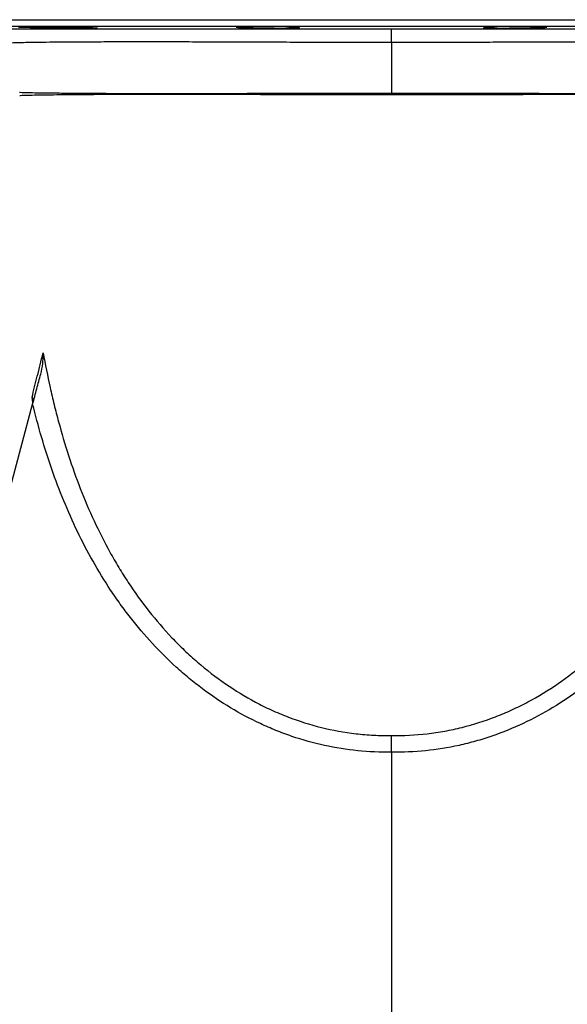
# Model space of a CAD drawing. Header units: millimetres. Extents: x 2532 to 4347, y 842 to 6038.
# Tile 3 of 9: x 2979 to 3465, y 1298 to 2172. Entities that reach past the tile are written whole.
import ezdxf

# ---------------------------------------------------------------- set-up
doc = ezdxf.new("R2010")
doc.units = ezdxf.units.MM
doc.header["$LTSCALE"] = 2

msp = doc.modelspace()

# ---------------------------------------------------------------- linework, layer by layer
at = {"color": 8, "linetype": 'Continuous', "lineweight": 25}
for p, q in [((2829.41, 2171.66), (3789.41, 2171.66)), ((3783.51, 2165.66), (2835.3, 2165.66)), ((2991.24, 1832.2), (2990.47, 1836.81))]:
    msp.add_line(p, q, dxfattribs=at)
at = {"color": 7, "linetype": 'Continuous', "lineweight": 25}
for p, q in [((3004.82, 2165.24), (3004.82, 2164.6)), ((3185.37, 2165.37), (3185.37, 2164.6)), ((3219.66, 2164.6), (3219.66, 2165.07)), ((3399.16, 2165.07), (3399.16, 2164.6)), ((3433.45, 2164.6), (3433.45, 2165.37)), ((3309.41, 2151.37), (3309.41, 2106.57)), ((2979.67, 2104.19), (2979.67, 2104.19)), ((2749.06, 927.78), (2990.98, 1830.65)), ((3309.41, 1521.87), (3309.41, 841.76))]:
    msp.add_line(p, q, dxfattribs=at)
at = {"color": 7, "linetype": 'Continuous', "lineweight": 25, "flags": 128}
for points in [[(3309.41, 2151.37), (3309.41, 2153.84), (3309.41, 2156.14), (3309.41, 2158.2), (3309.41, 2159.98), (3309.41, 2161.43), (3309.41, 2162.51), (3309.41, 2163.18), (3309.41, 2163.44)], [(3309.41, 2104.95), (3309.41, 2105.15), (3309.41, 2105.36), (3309.41, 2105.56), (3309.41, 2105.76), (3309.41, 2105.97), (3309.41, 2106.17), (3309.41, 2106.37), (3309.41, 2106.57)]]:
    msp.add_lwpolyline(points, dxfattribs=at)
at = {"color": 7, "linetype": 'Continuous', "lineweight": 25}
for centre, radius, start, end in [((3037.69, 2103.55), 20.64, 4.60203, 7.72634), ((3042.68, 2103.54), 21.07, 4.58929, 7.54383), ((2946.59, 2103.05), 348.65, 0.31283, 0.57814), ((3457.06, 2103.06), 96.06, 177.93632, 178.84098)]:
    msp.add_arc(centre, radius, start, end, dxfattribs=at)
for points, knots in [([(2955.2, 2163.57), (2955.19, 2163.57), (2955.04, 2163.56), (2957.14, 2163.56), (2961.67, 2163.54), (2968.92, 2163.53), (2978.45, 2163.52), (2990.47, 2163.5), (3004.78, 2163.49), (3021.13, 2163.48), (3039.49, 2163.47), (3059.95, 2163.46), (3082.25, 2163.46), (3106, 2163.45), (3131.24, 2163.45), (3158.01, 2163.44), (3186.28, 2163.44), (3215.6, 2163.44), (3242.63, 2163.44), (3266.87, 2163.44), (3288.1, 2163.44), (3302.31, 2163.44), (3309.41, 2163.44)], [0, 0, 0, 0, 0.003202, 0.058586, 0.113969, 0.167739, 0.221509, 0.276836, 0.332163, 0.386005, 0.439847, 0.495233, 0.550618, 0.604817, 0.659016, 0.714782, 0.770548, 0.826977, 0.883404, 0.922258, 0.961148, 1, 1, 1, 1]), ([(2977.99, 2165.24), (2978.14, 2165.22), (2978.45, 2165.18), (2979.84, 2165.11), (2981.86, 2165.04), (2984.52, 2164.96), (2987.73, 2164.89), (2991.4, 2164.81), (2995.42, 2164.74), (2999.69, 2164.67), (3002.87, 2164.63), (3004.58, 2164.6), (3004.82, 2164.6)], [0, 0, 0, 0, 0.109024, 0.218062, 0.3271, 0.436153, 0.545206, 0.654267, 0.763328, 0.872388, 0.981447, 1, 1, 1, 1]), ([(3029.89, 2164.61), (3029.87, 2164.63), (3029.83, 2164.66), (3028.95, 2164.72), (3027.37, 2164.79), (3025.08, 2164.87), (3022.22, 2164.94), (3018.82, 2165.02), (3015, 2165.09), (3010.87, 2165.16), (3006.55, 2165.22), (3002.14, 2165.28), (2997.79, 2165.32), (2993.62, 2165.35), (2989.42, 2165.37), (2985.7, 2165.38), (2982.63, 2165.38), (2980.39, 2165.36), (2978.85, 2165.33), (2978.01, 2165.29), (2978.02, 2165.26), (2978.02, 2165.25)], [0, 0, 0, 0, 0.038632, 0.092326, 0.14602, 0.199722, 0.253424, 0.30713, 0.360837, 0.414542, 0.468248, 0.521948, 0.575648, 0.629341, 0.683034, 0.749999, 0.803684, 0.857369, 0.911054, 0.964739, 1, 1, 1, 1]), ([(3004.82, 2164.6), (3005.02, 2164.58), (3005.33, 2164.56), (3006.14, 2164.53), (3006.65, 2164.51), (3007.56, 2164.47), (3007.89, 2164.46), (3008.6, 2164.44), (3008.98, 2164.43), (3010.16, 2164.4), (3011.03, 2164.38), (3012.46, 2164.34), (3012.96, 2164.33), (3013.99, 2164.31), (3014.51, 2164.3), (3016.13, 2164.27), (3017.26, 2164.25), (3019.04, 2164.21), (3019.65, 2164.2), (3020.87, 2164.18), (3021.48, 2164.17), (3023.34, 2164.15), (3024.6, 2164.13), (3026.51, 2164.1), (3027.15, 2164.09), (3028.43, 2164.08), (3029.06, 2164.07), (3030.93, 2164.05), (3032.17, 2164.04), (3033.99, 2164.02), (3034.59, 2164.02), (3035.76, 2164.01), (3036.33, 2164), (3038.01, 2163.99), (3039.07, 2163.99), (3040.59, 2163.99), (3041.08, 2163.98), (3042.01, 2163.98), (3042.45, 2163.98), (3043.73, 2163.99), (3044.49, 2163.99), (3045.86, 2164), (3046.44, 2164.01), (3047.4, 2164.02), (3047.78, 2164.03), (3048.06, 2164.05)], [0, 0, 0, 0, 0.0625, 0.0625, 0.125, 0.125, 0.15625, 0.15625, 0.1875, 0.1875, 0.25, 0.25, 0.28125, 0.28125, 0.3125, 0.3125, 0.375, 0.375, 0.40625, 0.40625, 0.4375, 0.4375, 0.5, 0.5, 0.53125, 0.53125, 0.5625, 0.5625, 0.625, 0.625, 0.65625, 0.65625, 0.6875, 0.6875, 0.75, 0.75, 0.78125, 0.78125, 0.8125, 0.8125, 0.875, 0.875, 0.9375, 0.9375, 1, 1, 1, 1]), ([(3048.28, 2164.11), (3048.36, 2164.12), (3048.65, 2164.15), (3046.57, 2164.25), (3042.28, 2164.38), (3036.39, 2164.5), (3031.95, 2164.57), (3029.92, 2164.6)], [0, 0, 0, 0, 0.08541, 0.323352, 0.561329, 0.799327, 1, 1, 1, 1]), ([(3171.65, 2165.03), (3171.8, 2165.01), (3172.11, 2164.96), (3173.51, 2164.88), (3175.52, 2164.8), (3178.2, 2164.73), (3181.45, 2164.66), (3184.04, 2164.62), (3185.37, 2164.6)], [0, 0, 0, 0, 0.164902, 0.329823, 0.494743, 0.659669, 0.824594, 1, 1, 1, 1]), ([(3223.52, 2164.82), (3223.52, 2164.84), (3223.5, 2164.88), (3222.61, 2164.95), (3221.03, 2165.03), (3218.74, 2165.1), (3215.87, 2165.17), (3212.47, 2165.23), (3208.65, 2165.28), (3204.52, 2165.32), (3200.19, 2165.35), (3195.79, 2165.37), (3191.44, 2165.38), (3187.27, 2165.38), (3183.07, 2165.36), (3179.35, 2165.33), (3176.29, 2165.28), (3174.04, 2165.23), (3172.51, 2165.17), (3171.67, 2165.11), (3171.68, 2165.07), (3171.69, 2165.06)], [0, 0, 0, 0, 0.038742, 0.092448, 0.146154, 0.199861, 0.253568, 0.307271, 0.360975, 0.414671, 0.468368, 0.522057, 0.575747, 0.629431, 0.683116, 0.75006, 0.803755, 0.857449, 0.911143, 0.964838, 1, 1, 1, 1]), ([(3185.37, 2164.6), (3184.73, 2164.57), (3183.8, 2164.54), (3184.08, 2164.49), (3184.16, 2164.48)], [0, 0, 0, 0, 0.698444, 1, 1, 1, 1]), ([(3184.44, 2164.39), (3184.72, 2164.37), (3185.47, 2164.33), (3186.61, 2164.28), (3187.94, 2164.24), (3188.69, 2164.22), (3190.33, 2164.18), (3191.23, 2164.16), (3193.19, 2164.13), (3194.22, 2164.11), (3196.37, 2164.08), (3197.5, 2164.07), (3199.86, 2164.04), (3201.06, 2164.03), (3203.49, 2164.01), (3204.72, 2164), (3207.22, 2163.99), (3208.45, 2163.99), (3210.88, 2163.98), (3212.07, 2163.98), (3214.42, 2163.99), (3215.55, 2163.99), (3217.7, 2164), (3218.72, 2164.01), (3220.67, 2164.03), (3221.56, 2164.04), (3223.19, 2164.06), (3223.93, 2164.08), (3225.24, 2164.11), (3225.8, 2164.12), (3226.73, 2164.16), (3227.1, 2164.18), (3227.36, 2164.2)], [0, 0, 0, 0, 0.0625, 0.125, 0.125, 0.1875, 0.1875, 0.25, 0.25, 0.3125, 0.3125, 0.375, 0.375, 0.4375, 0.4375, 0.5, 0.5, 0.5625, 0.5625, 0.625, 0.625, 0.6875, 0.6875, 0.75, 0.75, 0.8125, 0.8125, 0.875, 0.875, 0.9375, 0.9375, 1, 1, 1, 1]), ([(3219.66, 2164.6), (3219.68, 2164.6), (3220.47, 2164.62), (3221.8, 2164.66), (3223.15, 2164.73), (3223.43, 2164.78), (3223.57, 2164.8)], [0, 0, 0, 0, 0.009037, 0.33934, 0.669643, 1, 1, 1, 1]), ([(3227.6, 2164.28), (3227.67, 2164.29), (3227.97, 2164.35), (3225.88, 2164.45), (3222.64, 2164.55), (3220.21, 2164.59), (3219.66, 2164.6)], [0, 0, 0, 0, 0.134049, 0.511385, 0.888731, 1, 1, 1, 1]), ([(3309.41, 2163.44), (3319, 2163.44), (3338.19, 2163.44), (3367.04, 2163.44), (3395.76, 2163.44), (3423.91, 2163.44), (3451.07, 2163.44), (3477.31, 2163.44), (3502.63, 2163.45), (3526.85, 2163.45), (3549.55, 2163.46), (3570.81, 2163.47), (3590.36, 2163.48), (3607.84, 2163.49), (3622.99, 2163.5), (3635.92, 2163.51), (3646.59, 2163.52), (3654.8, 2163.54), (3660.29, 2163.55), (3663.19, 2163.56), (3663.33, 2163.57), (3663.37, 2163.57)], [0, 0, 0, 0, 0.052479, 0.10496, 0.158954, 0.21295, 0.265733, 0.318517, 0.372746, 0.426975, 0.4813, 0.535624, 0.591533, 0.647443, 0.701656, 0.755869, 0.811678, 0.867488, 0.921346, 0.975203, 1, 1, 1, 1]), ([(3399.16, 2164.6), (3398.57, 2164.59), (3396.1, 2164.54), (3392.87, 2164.45), (3390.83, 2164.35), (3391.14, 2164.29), (3391.22, 2164.28)], [0, 0, 0, 0, 0.119195, 0.496524, 0.873852, 1, 1, 1, 1]), ([(3391.49, 2164.2), (3391.77, 2164.18), (3392.52, 2164.14), (3393.65, 2164.11), (3394.98, 2164.08), (3395.73, 2164.06), (3397.37, 2164.04), (3398.27, 2164.03), (3400.22, 2164.01), (3401.25, 2164), (3403.41, 2163.99), (3404.54, 2163.99), (3406.9, 2163.98), (3408.1, 2163.98), (3410.52, 2163.99), (3411.76, 2163.99), (3414.25, 2164), (3415.48, 2164.01), (3417.91, 2164.03), (3419.11, 2164.04), (3421.46, 2164.07), (3422.59, 2164.08), (3424.74, 2164.11), (3425.76, 2164.13), (3427.71, 2164.17), (3428.6, 2164.18), (3430.23, 2164.22), (3430.97, 2164.24), (3432.29, 2164.29), (3433.41, 2164.33), (3434.14, 2164.37), (3434.41, 2164.39)], [0, 0, 0, 0, 0.0625, 0.125, 0.125, 0.1875, 0.1875, 0.25, 0.25, 0.3125, 0.3125, 0.375, 0.375, 0.4375, 0.4375, 0.5, 0.5, 0.5625, 0.5625, 0.625, 0.625, 0.6875, 0.6875, 0.75, 0.75, 0.8125, 0.8125, 0.875, 0.875, 0.9375, 1, 1, 1, 1]), ([(3395.27, 2164.8), (3395.42, 2164.77), (3395.74, 2164.72), (3397.07, 2164.66), (3398.46, 2164.62), (3399.16, 2164.6)], [0, 0, 0, 0, 0.3379774, 0.6689888, 1, 1, 1, 1]), ([(3447.14, 2165.06), (3447.14, 2165.07), (3447.12, 2165.11), (3446.23, 2165.17), (3444.64, 2165.23), (3442.35, 2165.29), (3439.48, 2165.33), (3436.08, 2165.36), (3432.27, 2165.38), (3428.14, 2165.38), (3423.81, 2165.38), (3419.41, 2165.36), (3415.06, 2165.33), (3410.89, 2165.29), (3406.69, 2165.23), (3402.97, 2165.17), (3399.91, 2165.1), (3397.66, 2165.02), (3396.13, 2164.95), (3395.29, 2164.88), (3395.3, 2164.84), (3395.3, 2164.82)], [0, 0, 0, 0, 0.038817, 0.092523, 0.146228, 0.199928, 0.253628, 0.307321, 0.361013, 0.4147, 0.468386, 0.52207, 0.575754, 0.62944, 0.683126, 0.750079, 0.803784, 0.857489, 0.911193, 0.964897, 1, 1, 1, 1]), ([(3433.45, 2164.6), (3434.86, 2164.62), (3437.54, 2164.66), (3440.82, 2164.74), (3443.46, 2164.81), (3445.42, 2164.88), (3446.77, 2164.96), (3447.05, 2165.01), (3447.19, 2165.04)], [0, 0, 0, 0, 0.184569, 0.347638, 0.510708, 0.673801, 0.836895, 1, 1, 1, 1]), ([(3434.65, 2164.48), (3434.74, 2164.49), (3435, 2164.54), (3434.07, 2164.57), (3433.45, 2164.6)], [0, 0, 0, 0, 0.320699, 1, 1, 1, 1]), ([(3063.57, 2106.31), (3067.24, 2106.3), (3071, 2106.28), (3078.7, 2106.26), (3082.63, 2106.26), (3094.69, 2106.24), (3103.07, 2106.24), (3116.14, 2106.24), (3120.59, 2106.24), (3129.65, 2106.25), (3134.26, 2106.26), (3141.32, 2106.27), (3143.69, 2106.27), (3148.49, 2106.28), (3150.91, 2106.28), (3158.2, 2106.29), (3163.11, 2106.31), (3173.02, 2106.33), (3178.02, 2106.33), (3188.11, 2106.36), (3193.21, 2106.37), (3208.62, 2106.41), (3219.07, 2106.44), (3235.03, 2106.47), (3240.4, 2106.48), (3251.22, 2106.5), (3256.69, 2106.52), (3267.65, 2106.54), (3273.15, 2106.54), (3284.16, 2106.55), (3289.69, 2106.56), (3295.23, 2106.57)], [0, 0, 0, 0, 0.0625, 0.0625, 0.125, 0.125, 0.25, 0.25, 0.3125, 0.3125, 0.375, 0.375, 0.40625, 0.40625, 0.4375, 0.4375, 0.5, 0.5, 0.5625, 0.5625, 0.625, 0.625, 0.75, 0.75, 0.8125, 0.8125, 0.875, 0.875, 0.9375, 0.9375, 1, 1, 1, 1]), ([(3295.24, 2104.95), (3289.71, 2104.96), (3284.22, 2104.96), (3273.29, 2104.97), (3267.85, 2104.98), (3257.03, 2105), (3251.65, 2105.01), (3240.95, 2105.03), (3235.63, 2105.05), (3219.75, 2105.08), (3209.28, 2105.11), (3196.34, 2105.15), (3193.76, 2105.15), (3188.61, 2105.16), (3186.04, 2105.17), (3178.4, 2105.19), (3173.37, 2105.2), (3163.44, 2105.22), (3158.55, 2105.23), (3148.89, 2105.25), (3144.13, 2105.26), (3134.73, 2105.27), (3130.1, 2105.27), (3120.98, 2105.28), (3116.47, 2105.29), (3103.27, 2105.29), (3094.83, 2105.29), (3082.74, 2105.27), (3078.8, 2105.26), (3071.1, 2105.25), (3067.34, 2105.24), (3063.68, 2105.23)], [0, 0, 0, 0, 0.0625, 0.0625, 0.125, 0.125, 0.1875, 0.1875, 0.25, 0.25, 0.375, 0.375, 0.40625, 0.40625, 0.4375, 0.4375, 0.5, 0.5, 0.5625, 0.5625, 0.625, 0.625, 0.6875, 0.6875, 0.75, 0.75, 0.875, 0.875, 0.9375, 0.9375, 1, 1, 1, 1]), ([(3309.41, 2106.57), (3310.49, 2106.57), (3311.58, 2106.57), (3313.74, 2106.57), (3314.82, 2106.57), (3318.07, 2106.57), (3320.23, 2106.57), (3326.7, 2106.56), (3331.01, 2106.56), (3343.93, 2106.54), (3352.51, 2106.53), (3361.06, 2106.52)], [0, 0, 0, 0, 0.0625, 0.0625, 0.125, 0.125, 0.25, 0.25, 0.5, 0.5, 1, 1, 1, 1]), ([(3361.02, 2105), (3352.47, 2104.99), (3343.9, 2104.97), (3326.7, 2104.95), (3318.07, 2104.95), (3309.41, 2104.95)], [0, 0, 0, 0, 0.5, 0.5, 1, 1, 1, 1]), ([(2990.47, 1836.81), (2991.91, 1842.65), (2993.46, 1848.88), (2996.75, 1862.06), (2998.48, 1869.01), (3000.3, 1876.27)], [0, 0, 0, 0, 0.5, 0.5, 1, 1, 1, 1]), ([(2998.13, 1857.31), (2998.98, 1860.49), (2999.54, 1863.66), (3000.05, 1868.4), (3000.17, 1869.98), (3000.28, 1872.34), (3000.3, 1873.13), (3000.32, 1874.31), (3000.32, 1874.7), (3000.32, 1875.49), (3000.31, 1875.88), (3000.3, 1876.27)], [0, 0, 0, 0, 0.5, 0.5, 0.75, 0.75, 0.875, 0.875, 0.9375, 0.9375, 1, 1, 1, 1]), ([(3000.3, 1876.27), (3002.16, 1865.97), (3004.2, 1855.71), (3007.6, 1840.39), (3008.78, 1835.29), (3011.27, 1825.14), (3012.57, 1820.09), (3019.35, 1794.93), (3025.71, 1775.17), (3040.75, 1736.55), (3049.41, 1717.68), (3062.05, 1694.8), (3064.67, 1690.26), (3070.1, 1681.26), (3072.89, 1676.82), (3081.52, 1663.72), (3087.61, 1655.26), (3100.48, 1638.93), (3107.27, 1631.05), (3118.03, 1619.71), (3121.71, 1616.01), (3127.39, 1610.59), (3129.31, 1608.8), (3133.2, 1605.27), (3135.17, 1603.52), (3145.15, 1594.93), (3153.42, 1588.53), (3170.57, 1576.71), (3179.45, 1571.29), (3193.25, 1563.94), (3197.93, 1561.62), (3205.07, 1558.34), (3207.48, 1557.28), (3212.33, 1555.23), (3214.78, 1554.24), (3227.05, 1549.5), (3237.02, 1546.35), (3257.23, 1541.34), (3267.48, 1539.47), (3283.07, 1537.68), (3288.31, 1537.24), (3298.85, 1536.72), (3304.13, 1536.63), (3309.41, 1536.72)], [0, 0, 0, 0, 0.0625, 0.0625, 0.09375, 0.09375, 0.125, 0.125, 0.25, 0.25, 0.375, 0.375, 0.40625, 0.40625, 0.4375, 0.4375, 0.5, 0.5, 0.5625, 0.5625, 0.59375, 0.59375, 0.609375, 0.609375, 0.625, 0.625, 0.6875, 0.6875, 0.75, 0.75, 0.78125, 0.78125, 0.796875, 0.796875, 0.8125, 0.8125, 0.875, 0.875, 0.9375, 0.9375, 0.96875, 0.96875, 1, 1, 1, 1]), ([(3309.41, 1536.72), (3319.97, 1536.55), (3330.47, 1537.07), (3346.17, 1538.88), (3351.4, 1539.66), (3361.74, 1541.54), (3366.86, 1542.64), (3382.06, 1546.43), (3391.98, 1549.58), (3406.58, 1555.23), (3411.39, 1557.26), (3418.54, 1560.54), (3420.91, 1561.67), (3425.63, 1564.01), (3427.97, 1565.22), (3439.58, 1571.41), (3448.5, 1576.87), (3465.67, 1588.73), (3473.91, 1595.13), (3485.8, 1605.39), (3489.68, 1608.92), (3495.39, 1614.37), (3497.27, 1616.22), (3500.97, 1619.94), (3502.8, 1621.82), (3511.8, 1631.32), (3518.59, 1639.22), (3531.43, 1655.55), (3537.48, 1663.99), (3548.9, 1681.35), (3554.27, 1690.28), (3560.59, 1701.73), (3561.84, 1704.03), (3564.29, 1708.67), (3565.5, 1711.01), (3569.05, 1718.03), (3571.33, 1722.74), (3577.91, 1736.95), (3581.96, 1746.53), (3593.24, 1775.56), (3599.57, 1795.29), (3610.36, 1835.36), (3614.81, 1855.7), (3618.52, 1876.27)], [0, 0, 0, 0, 0.0625, 0.0625, 0.09375, 0.09375, 0.125, 0.125, 0.1875, 0.1875, 0.21875, 0.21875, 0.234375, 0.234375, 0.25, 0.25, 0.3125, 0.3125, 0.375, 0.375, 0.40625, 0.40625, 0.421875, 0.421875, 0.4375, 0.4375, 0.5, 0.5, 0.5625, 0.5625, 0.625, 0.625, 0.640625, 0.640625, 0.65625, 0.65625, 0.6875, 0.6875, 0.75, 0.75, 0.875, 0.875, 1, 1, 1, 1]), ([(2990.98, 1830.65), (2991.6, 1832.94), (2992.21, 1835.21), (2993.42, 1839.73), (2994.02, 1841.97), (2995.21, 1846.42), (2995.8, 1848.62), (2996.97, 1853), (2997.55, 1855.16), (2998.13, 1857.31)], [0, 0, 0, 0, 0.25, 0.25, 0.5, 0.5, 0.75, 0.75, 1, 1, 1, 1]), ([(2991.23, 1834.25), (2991.15, 1834.78), (2991.02, 1835.64), (2990.63, 1836.48), (2990.47, 1836.8), (2990.47, 1836.81)], [0, 0, 0, 0, 0.615552, 0.991559, 1, 1, 1, 1]), ([(3309.41, 1521.87), (3299.3, 1521.73), (3289.29, 1522.17), (3269.45, 1524.19), (3259.62, 1525.76), (3240.15, 1530.02), (3230.51, 1532.71), (3218.57, 1536.77), (3216.19, 1537.62), (3211.46, 1539.37), (3209.12, 1540.28), (3202.13, 1543.1), (3197.54, 1545.1), (3183.96, 1551.45), (3175.17, 1556.15), (3158.07, 1566.44), (3149.77, 1572.04), (3139.69, 1579.57), (3137.68, 1581.11), (3133.72, 1584.23), (3131.76, 1585.81), (3125.94, 1590.61), (3122.15, 1593.89), (3111.03, 1603.98), (3103.95, 1611.03), (3090.39, 1625.71), (3083.93, 1633.35), (3076.2, 1643.24), (3074.68, 1645.24), (3071.66, 1649.27), (3070.17, 1651.3), (3065.76, 1657.44), (3062.91, 1661.57), (3049.08, 1682.43), (3039.35, 1699.78), (3022.09, 1735.57), (3014.57, 1754.01), (3004.69, 1782.36), (3001.63, 1791.94), (2995.98, 1811.2), (2993.38, 1820.9), (2990.98, 1830.65)], [0, 0, 0, 0, 0.0625, 0.0625, 0.125, 0.125, 0.1875, 0.1875, 0.203125, 0.203125, 0.21875, 0.21875, 0.25, 0.25, 0.3125, 0.3125, 0.375, 0.375, 0.390625, 0.390625, 0.40625, 0.40625, 0.4375, 0.4375, 0.5, 0.5, 0.5625, 0.5625, 0.578125, 0.578125, 0.59375, 0.59375, 0.625, 0.625, 0.75, 0.75, 0.875, 0.875, 0.9375, 0.9375, 1, 1, 1, 1]), ([(3627.84, 1830.65), (3623.05, 1811.15), (3617.47, 1791.97), (3604.41, 1754.42), (3596.93, 1736.04), (3584.01, 1709.18), (3579.42, 1700.34), (3572.06, 1687.29), (3569.52, 1682.97), (3565.6, 1676.54), (3564.27, 1674.41), (3561.57, 1670.16), (3560.2, 1668.04), (3547.67, 1649.11), (3535.4, 1633.3), (3515.11, 1611.27), (3508.03, 1604.21), (3496.89, 1594.09), (3493.09, 1590.79), (3487.26, 1585.97), (3485.29, 1584.38), (3481.32, 1581.25), (3479.32, 1579.72), (3469.26, 1572.18), (3460.98, 1566.6), (3443.94, 1556.31), (3435.19, 1551.62), (3417.18, 1543.17), (3407.94, 1539.41), (3396.05, 1535.34), (3393.65, 1534.55), (3388.83, 1533.05), (3386.39, 1532.33), (3379.09, 1530.28), (3374.2, 1529.05), (3359.46, 1525.81), (3349.56, 1524.21), (3329.6, 1522.17), (3319.55, 1521.73), (3309.41, 1521.87)], [0, 0, 0, 0, 0.125, 0.125, 0.25, 0.25, 0.3125, 0.3125, 0.34375, 0.34375, 0.359375, 0.359375, 0.375, 0.375, 0.5, 0.5, 0.5625, 0.5625, 0.59375, 0.59375, 0.609375, 0.609375, 0.625, 0.625, 0.6875, 0.6875, 0.75, 0.75, 0.8125, 0.8125, 0.828125, 0.828125, 0.84375, 0.84375, 0.875, 0.875, 0.9375, 0.9375, 1, 1, 1, 1]), ([(3309.41, 1521.87), (3309.41, 1523.28), (3309.41, 1524.66), (3309.41, 1526.7), (3309.41, 1527.37), (3309.41, 1528.7), (3309.41, 1529.36), (3309.41, 1531.26), (3309.41, 1532.47), (3309.41, 1534.16), (3309.41, 1534.71), (3309.41, 1535.49), (3309.41, 1535.75), (3309.41, 1536.25), (3309.41, 1536.49), (3309.41, 1536.72)], [0, 0, 0, 0, 0.25, 0.25, 0.375, 0.375, 0.5, 0.5, 0.75, 0.75, 0.875, 0.875, 0.9375, 0.9375, 1, 1, 1, 1])]:
    msp.add_open_spline(points, degree=3, knots=knots, dxfattribs=at)
at = {"color": 8, "linetype": 'Continuous', "lineweight": 25}
for points, knots in [([(3309.41, 2151.37), (3300.09, 2151.38), (3281.42, 2151.39), (3253.6, 2151.46), (3226.18, 2151.55), (3199.31, 2151.65), (3173.16, 2151.75), (3147.89, 2151.83), (3123.71, 2151.89), (3100.63, 2151.93), (3078.88, 2151.93), (3058.58, 2151.89), (3040.06, 2151.83), (3023.49, 2151.74), (3009.04, 2151.62), (2996.74, 2151.49), (2986.66, 2151.35), (2978.89, 2151.19), (2973.65, 2151.02), (2970.77, 2150.87), (2970.71, 2150.76), (2970.69, 2150.72)], [0, 0, 0, 0, 0.052402, 0.10499, 0.157587, 0.21, 0.262699, 0.315577, 0.368456, 0.421156, 0.475128, 0.529293, 0.583457, 0.637428, 0.691319, 0.745405, 0.79949, 0.853381, 0.907, 0.960812, 1, 1, 1, 1]), ([(3648.33, 2150.72), (3648.14, 2150.78), (3647.74, 2150.9), (3644.16, 2151.06), (3638.36, 2151.23), (3630.1, 2151.38), (3619.58, 2151.52), (3606.88, 2151.65), (3592.09, 2151.76), (3575.23, 2151.85), (3556.48, 2151.91), (3535.99, 2151.94), (3513.9, 2151.93), (3490.27, 2151.89), (3465.29, 2151.82), (3439.21, 2151.73), (3413.06, 2151.63), (3387.07, 2151.53), (3361.44, 2151.45), (3335.49, 2151.39), (3318.1, 2151.38), (3309.41, 2151.37)], [0, 0, 0, 0, 0.051714, 0.105476, 0.159046, 0.212609, 0.266364, 0.320119, 0.373684, 0.427289, 0.481084, 0.53488, 0.588486, 0.642346, 0.696397, 0.750448, 0.804307, 0.85316, 0.902162, 0.951157, 1, 1, 1, 1]), ([(2979.37, 2107.31), (2979.3, 2107.3), (2979.02, 2107.27), (2980.97, 2107.19), (2985.32, 2107.07), (2992.29, 2106.93), (3001.52, 2106.79), (3012.98, 2106.65), (3026.85, 2106.51), (3041.96, 2106.4), (3053.11, 2106.35), (3058.14, 2106.33)], [0, 0, 0, 0, 0.040714, 0.161382, 0.285568, 0.409752, 0.530119, 0.650485, 0.77447, 0.898455, 1, 1, 1, 1]), ([(3058.26, 2105.21), (3052.44, 2105.18), (3040.79, 2105.13), (3025.57, 2105.01), (3012.16, 2104.87), (3000.98, 2104.73), (2992.15, 2104.58), (2985.5, 2104.44), (2981.27, 2104.31), (2979.33, 2104.23), (2979.6, 2104.2), (2979.67, 2104.19)], [0, 0, 0, 0, 0.11812, 0.236242, 0.357841, 0.479441, 0.59754, 0.71564, 0.837056, 0.958473, 1, 1, 1, 1]), ([(3639.27, 2104.19), (3639.13, 2104.21), (3638.83, 2104.27), (3635.22, 2104.39), (3629.29, 2104.53), (3620.71, 2104.68), (3609.88, 2104.84), (3597.12, 2104.97), (3582.61, 2105.09), (3566, 2105.19), (3547.53, 2105.25), (3527.51, 2105.3), (3505.95, 2105.3), (3482.73, 2105.27), (3458.91, 2105.24), (3435.02, 2105.18), (3411.15, 2105.11), (3386.47, 2105.05), (3369.5, 2105.02), (3361.02, 2105)], [0, 0, 0, 0, 0.0577416, 0.1195034, 0.1812643, 0.2449169, 0.3085684, 0.3670421, 0.4255151, 0.4856611, 0.5458065, 0.6042886, 0.6627702, 0.7229771, 0.7831836, 0.8367233, 0.890263, 0.9451316, 1, 1, 1, 1]), ([(3361.06, 2106.52), (3370.1, 2106.5), (3388.19, 2106.47), (3414.68, 2106.4), (3440.46, 2106.34), (3465.28, 2106.28), (3488.99, 2106.24), (3511.46, 2106.22), (3532.52, 2106.24), (3552.07, 2106.29), (3569.93, 2106.37), (3586.02, 2106.47), (3600.19, 2106.59), (3612.36, 2106.72), (3622.38, 2106.86), (3630.24, 2107), (3635.8, 2107.12), (3639.18, 2107.23), (3639.46, 2107.28), (3639.6, 2107.31)], [0, 0, 0, 0, 0.0584767, 0.1171622, 0.1758494, 0.2343283, 0.2928491, 0.3515754, 0.4103036, 0.4688271, 0.5278989, 0.587177, 0.646458, 0.7055338, 0.7653269, 0.8253275, 0.8853313, 0.9451288, 1, 1, 1, 1])]:
    msp.add_open_spline(points, degree=3, knots=knots, dxfattribs=at)
at = {"color": 7, "linetype": 'Continuous', "lineweight": 25}
for points in [[(3058.14, 2106.33), (3059.92, 2106.32), (3061.73, 2106.31), (3063.57, 2106.31)], [(3063.68, 2105.23), (3061.85, 2105.22), (3060.04, 2105.22), (3058.26, 2105.21)], [(3295.23, 2106.57), (3299.95, 2106.57), (3304.68, 2106.57), (3309.41, 2106.57)], [(3309.41, 2104.95), (3304.68, 2104.95), (3299.96, 2104.95), (3295.24, 2104.95)]]:
    msp.add_open_spline(points, degree=3, dxfattribs=at)

doc.saveas('drawing.dxf')
